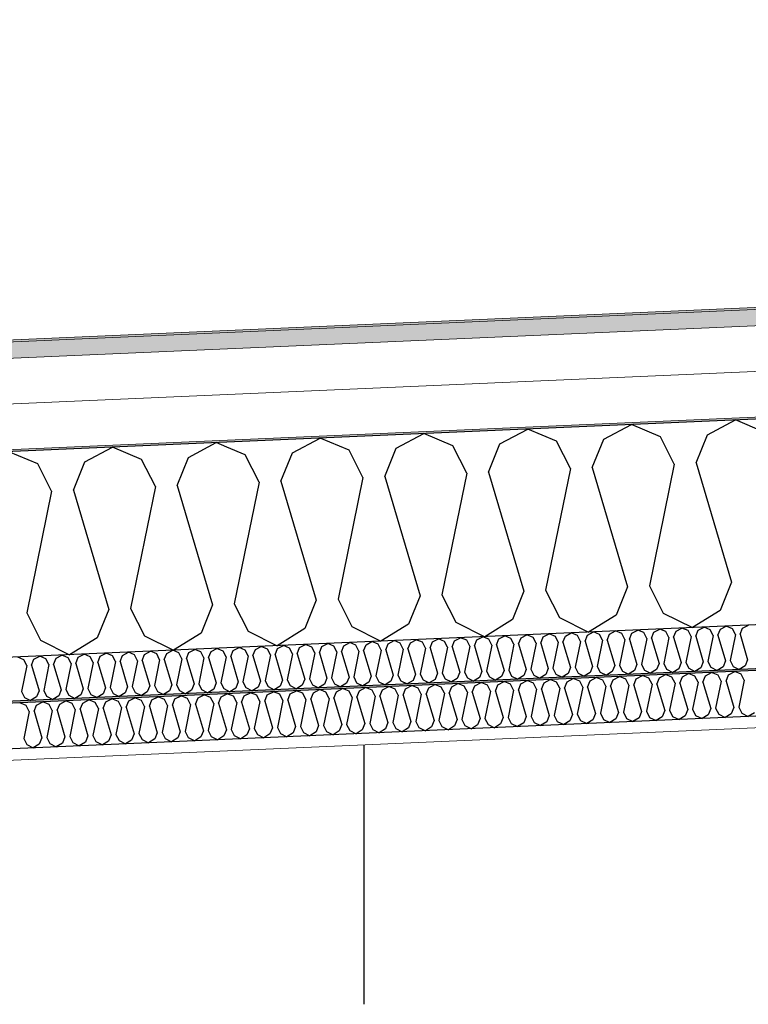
# Model space of a CAD drawing. Header units: millimetres. Extents: x -82116 to -59247, y -2070 to 13065.
# Tile 8 of 73: x -76845 to -76047, y 6226 to 7304. Entities that reach past the tile are written whole.
import ezdxf

# ---------------------------------------------------------------- set-up
doc = ezdxf.new("R2010")
doc.units = ezdxf.units.MM
doc.header["$LTSCALE"] = 0.5
doc.header["$MEASUREMENT"] = 0
doc.linetypes.add('PLINE', pattern=[0])
doc.layers.add('236- Innvendig kledning og overflate(Nye konstruksjoner)', color=7, linetype='Continuous', lineweight=0)
doc.layers.add('262- Taktekking(Nye konstruksjoner)', color=7, linetype='Continuous', lineweight=0)
for name, color, linetype in [('242- Ikke-bærende innervegger', 7, 'Continuous'), ('256- Faste himlinger og overflatebehandling (Skravur)(Nye konstruksjoner)', 7, 'Continuous'), ('256- Faste himlinger og overflatebehandling(Nye konstruksjoner)', 7, 'Continuous'), ('261- Primærkonstruksjon (tak)', 7, 'Continuous'), ('261- Primærkonstruksjon (tak) (Skravur)', 7, 'Continuous'), ('261- Primærkonstruksjon (tak) (Skravur)(Nye konstruksjoner)', 7, 'Continuous'), ('261- Primærkonstruksjon (tak)(Nye konstruksjoner)', 7, 'Continuous'), ('262- Taktekking (Skravur)(Nye konstruksjoner)', 7, 'Continuous')]:
    doc.layers.add(name, color=color, linetype=linetype)

# ---------------------------------------------------------------- blocks, each defined once
blk = doc.blocks.new('*X7')
at = {"layer": '261- Primærkonstruksjon (tak) (Skravur)', "linetype": 'PLINE'}
for p, q in [((-76091.6, 6849.5), (-76061.1, 6865.6)), ((-76029.5, 6852.3), (-76061.1, 6865.6)), ((-76319, 6839.6), (-76288.6, 6855.7)), ((-76256.9, 6842.3), (-76288.6, 6855.7)), ((-76205.3, 6844.6), (-76174.9, 6860.6)), ((-76143.2, 6847.3), (-76174.9, 6860.6)), ((-76546.4, 6829.7), (-76516, 6845.7)), ((-76484.3, 6832.4), (-76516, 6845.7)), ((-76432.7, 6834.7), (-76402.3, 6850.7)), ((-76370.6, 6837.4), (-76402.3, 6850.7)), ((-76217.8, 6813.5), (-76205.3, 6844.6)), ((-76128, 6817.4), (-76143.2, 6847.3)), ((-76104.1, 6818.5), (-76091.6, 6849.5)), ((-76598, 6827.4), (-76618.2, 6835.9)), ((-76445.2, 6803.6), (-76432.7, 6834.7)), ((-76355.4, 6807.5), (-76370.6, 6837.4)), ((-76331.5, 6808.6), (-76319, 6839.6)), ((-76241.7, 6812.5), (-76256.9, 6842.3)), ((-76582.8, 6797.6), (-76598, 6827.4)), ((-76558.9, 6798.6), (-76546.4, 6829.7)), ((-76469.1, 6802.6), (-76484.3, 6832.4)), ((-76241.7, 6812.5), (-76268.9, 6679.2)), ((-76217.8, 6813.5), (-76179.1, 6683.1)), ((-76128, 6817.4), (-76155.2, 6684.1)), ((-76104.1, 6818.5), (-76065.4, 6688.1)), ((-76469.1, 6802.6), (-76496.3, 6669.3)), ((-76445.2, 6803.6), (-76406.5, 6673.2)), ((-76355.4, 6807.5), (-76382.6, 6674.2)), ((-76331.5, 6808.6), (-76292.8, 6678.1)), ((-76582.8, 6797.6), (-76610, 6664.3)), ((-76558.9, 6798.6), (-76520.2, 6668.2)), ((-76179.1, 6683.1), (-76191.6, 6652)), ((-76155.2, 6684.1), (-76140, 6654.3)), ((-76065.4, 6688.1), (-76077.9, 6657)), ((-76406.5, 6673.2), (-76419, 6642.1)), ((-76382.6, 6674.2), (-76367.4, 6644.4)), ((-76292.8, 6678.1), (-76305.3, 6647.1)), ((-76268.9, 6679.2), (-76253.7, 6649.3)), ((-76610, 6664.3), (-76594.8, 6634.4)), ((-76520.2, 6668.2), (-76532.7, 6637.2)), ((-76496.3, 6669.3), (-76481.1, 6639.4)), ((-76191.6, 6652), (-76221.9, 6633.4)), ((-76140, 6654.3), (-76108.2, 6638.3)), ((-76077.9, 6657), (-76108.2, 6638.3)), ((-76481.1, 6639.4), (-76449.3, 6623.4)), ((-76419, 6642.1), (-76449.3, 6623.4)), ((-76367.4, 6644.4), (-76335.6, 6628.4)), ((-76305.3, 6647.1), (-76335.6, 6628.4)), ((-76253.7, 6649.3), (-76221.9, 6633.4)), ((-76594.8, 6634.4), (-76563, 6618.5)), ((-76532.7, 6637.2), (-76563, 6618.5))]:
    blk.add_line(p, q, dxfattribs=at)
blk = doc.blocks.new('*X14')
at = {"layer": '256- Faste himlinger og overflatebehandling (Skravur)(Nye konstruksjoner)', "linetype": 'PLINE'}
for p, q in [((-76169.6, 6582.3), (-76162.9, 6585.9)), ((-76155.8, 6582.9), (-76162.9, 6585.9)), ((-76144.3, 6583.4), (-76137.6, 6587)), ((-76130.5, 6584), (-76137.6, 6587)), ((-76119.1, 6584.5), (-76112.3, 6588.1)), ((-76105.3, 6585.1), (-76112.3, 6588.1)), ((-76101.9, 6578.5), (-76105.3, 6585.1)), ((-76096.6, 6578.7), (-76093.8, 6585.6)), ((-76093.8, 6585.6), (-76087.1, 6589.2)), ((-76080, 6586.2), (-76087.1, 6589.2)), ((-76076.6, 6579.6), (-76080, 6586.2)), ((-76071.3, 6579.8), (-76068.5, 6586.7)), ((-76068.5, 6586.7), (-76061.8, 6590.3)), ((-76054.7, 6587.3), (-76061.8, 6590.3)), ((-76051.4, 6580.7), (-76054.7, 6587.3)), ((-76422.3, 6571.3), (-76415.5, 6574.9)), ((-76408.5, 6571.9), (-76415.5, 6574.9)), ((-76397, 6572.4), (-76390.3, 6576)), ((-76383.2, 6573), (-76390.3, 6576)), ((-76371.8, 6573.5), (-76365, 6577.1)), ((-76358, 6574.1), (-76365, 6577.1)), ((-76349.3, 6567.7), (-76346.5, 6574.6)), ((-76346.5, 6574.6), (-76339.7, 6578.2)), ((-76332.7, 6575.2), (-76339.7, 6578.2)), ((-76329.3, 6568.6), (-76332.7, 6575.2)), ((-76324, 6568.8), (-76321.2, 6575.7)), ((-76321.2, 6575.7), (-76314.5, 6579.3)), ((-76307.4, 6576.3), (-76314.5, 6579.3)), ((-76304.1, 6569.7), (-76307.4, 6576.3)), ((-76298.7, 6569.9), (-76296, 6576.8)), ((-76296, 6576.8), (-76289.2, 6580.4)), ((-76282.2, 6577.4), (-76289.2, 6580.4)), ((-76278.8, 6570.8), (-76282.2, 6577.4)), ((-76273.5, 6571), (-76270.7, 6577.9)), ((-76270.7, 6577.9), (-76263.9, 6581.5)), ((-76256.9, 6578.5), (-76263.9, 6581.5)), ((-76253.5, 6571.9), (-76256.9, 6578.5)), ((-76248.2, 6572.1), (-76245.4, 6579)), ((-76245.4, 6579), (-76238.7, 6582.6)), ((-76231.6, 6579.6), (-76238.7, 6582.6)), ((-76228.2, 6573), (-76231.6, 6579.6)), ((-76222.9, 6573.2), (-76220.2, 6580.1)), ((-76220.2, 6580.1), (-76213.4, 6583.7)), ((-76206.4, 6580.7), (-76213.4, 6583.7)), ((-76203, 6574.1), (-76206.4, 6580.7)), ((-76197.7, 6574.3), (-76194.9, 6581.2)), ((-76197.7, 6574.3), (-76189.1, 6545.3)), ((-76194.9, 6581.2), (-76188.1, 6584.8)), ((-76181.1, 6581.8), (-76188.1, 6584.8)), ((-76177.7, 6575.2), (-76183.8, 6545.6)), ((-76177.7, 6575.2), (-76181.1, 6581.8)), ((-76172.4, 6575.4), (-76169.6, 6582.3)), ((-76172.4, 6575.4), (-76163.8, 6546.4)), ((-76152.4, 6576.3), (-76158.5, 6546.7)), ((-76152.4, 6576.3), (-76155.8, 6582.9)), ((-76147.1, 6576.5), (-76144.3, 6583.4)), ((-76147.1, 6576.5), (-76138.5, 6547.5)), ((-76127.2, 6577.4), (-76133.2, 6547.8)), ((-76127.2, 6577.4), (-76130.5, 6584)), ((-76121.9, 6577.6), (-76119.1, 6584.5)), ((-76121.9, 6577.6), (-76113.3, 6548.6)), ((-76101.9, 6578.5), (-76108, 6548.9)), ((-76096.6, 6578.7), (-76088, 6549.8)), ((-76076.6, 6579.6), (-76082.7, 6550)), ((-76071.3, 6579.8), (-76062.7, 6550.9)), ((-76051.4, 6580.7), (-76057.4, 6551.1)), ((-76675, 6560.3), (-76668.2, 6563.8)), ((-76661.2, 6560.9), (-76668.2, 6563.8)), ((-76649.7, 6561.4), (-76643, 6564.9)), ((-76635.9, 6562), (-76643, 6564.9)), ((-76624.5, 6562.5), (-76617.7, 6566)), ((-76610.7, 6563.1), (-76617.7, 6566)), ((-76602, 6556.7), (-76599.2, 6563.6)), ((-76599.2, 6563.6), (-76592.4, 6567.1)), ((-76585.4, 6564.2), (-76592.4, 6567.1)), ((-76582, 6557.5), (-76585.4, 6564.2)), ((-76576.7, 6557.8), (-76573.9, 6564.7)), ((-76573.9, 6564.7), (-76567.2, 6568.2)), ((-76560.1, 6565.3), (-76567.2, 6568.2)), ((-76556.7, 6558.6), (-76560.1, 6565.3)), ((-76551.4, 6558.9), (-76548.7, 6565.8)), ((-76548.7, 6565.8), (-76541.9, 6569.3)), ((-76534.9, 6566.4), (-76541.9, 6569.3)), ((-76531.5, 6559.7), (-76534.9, 6566.4)), ((-76526.2, 6560), (-76523.4, 6566.9)), ((-76523.4, 6566.9), (-76516.6, 6570.4)), ((-76509.6, 6567.5), (-76516.6, 6570.4)), ((-76506.2, 6560.9), (-76509.6, 6567.5)), ((-76500.9, 6561.1), (-76498.1, 6568)), ((-76498.1, 6568), (-76491.4, 6571.6)), ((-76484.3, 6568.6), (-76491.4, 6571.6)), ((-76480.9, 6562), (-76484.3, 6568.6)), ((-76475.6, 6562.2), (-76472.8, 6569.1)), ((-76472.8, 6569.1), (-76466.1, 6572.7)), ((-76459, 6569.7), (-76466.1, 6572.7)), ((-76455.7, 6563.1), (-76459, 6569.7)), ((-76450.4, 6563.3), (-76447.6, 6570.2)), ((-76447.6, 6570.2), (-76440.8, 6573.8)), ((-76433.8, 6570.8), (-76440.8, 6573.8)), ((-76430.4, 6564.2), (-76436.4, 6534.5)), ((-76430.4, 6564.2), (-76433.8, 6570.8)), ((-76425.1, 6564.4), (-76422.3, 6571.3)), ((-76425.1, 6564.4), (-76416.5, 6535.4)), ((-76405.1, 6565.3), (-76411.2, 6535.6)), ((-76405.1, 6565.3), (-76408.5, 6571.9)), ((-76399.8, 6565.5), (-76397, 6572.4)), ((-76399.8, 6565.5), (-76391.2, 6536.5)), ((-76379.9, 6566.4), (-76385.9, 6536.7)), ((-76379.9, 6566.4), (-76383.2, 6573)), ((-76374.6, 6566.6), (-76371.8, 6573.5)), ((-76374.6, 6566.6), (-76365.9, 6537.6)), ((-76354.6, 6567.5), (-76360.6, 6537.8)), ((-76354.6, 6567.5), (-76358, 6574.1)), ((-76349.3, 6567.7), (-76340.7, 6538.7)), ((-76329.3, 6568.6), (-76335.4, 6539)), ((-76324, 6568.8), (-76315.4, 6539.8)), ((-76304.1, 6569.7), (-76310.1, 6540.1)), ((-76298.7, 6569.9), (-76290.1, 6540.9)), ((-76278.8, 6570.8), (-76284.8, 6541.2)), ((-76273.5, 6571), (-76264.9, 6542)), ((-76253.5, 6571.9), (-76259.6, 6542.3)), ((-76248.2, 6572.1), (-76239.6, 6543.1)), ((-76228.2, 6573), (-76234.3, 6543.4)), ((-76222.9, 6573.2), (-76214.3, 6544.2)), ((-76203, 6574.1), (-76209, 6544.5)), ((-76838.1, 6553.1), (-76845.1, 6556.1)), ((-76834.7, 6546.5), (-76838.1, 6553.1)), ((-76829.4, 6546.7), (-76826.6, 6553.6)), ((-76826.6, 6553.6), (-76819.9, 6557.2)), ((-76812.8, 6554.2), (-76819.9, 6557.2)), ((-76809.4, 6547.6), (-76812.8, 6554.2)), ((-76804.1, 6547.8), (-76801.3, 6554.7)), ((-76801.3, 6554.7), (-76794.6, 6558.3)), ((-76787.5, 6555.3), (-76794.6, 6558.3)), ((-76784.2, 6548.7), (-76787.5, 6555.3)), ((-76778.9, 6548.9), (-76776.1, 6555.8)), ((-76776.1, 6555.8), (-76769.3, 6559.4)), ((-76762.3, 6556.5), (-76769.3, 6559.4)), ((-76758.9, 6549.8), (-76762.3, 6556.5)), ((-76753.6, 6550.1), (-76750.8, 6557)), ((-76750.8, 6557), (-76744, 6560.5)), ((-76737, 6557.6), (-76744, 6560.5)), ((-76733.6, 6550.9), (-76737, 6557.6)), ((-76728.3, 6551.2), (-76725.5, 6558.1)), ((-76725.5, 6558.1), (-76718.8, 6561.6)), ((-76711.7, 6558.7), (-76718.8, 6561.6)), ((-76708.4, 6552), (-76711.7, 6558.7)), ((-76703, 6552.3), (-76700.3, 6559.2)), ((-76700.3, 6559.2), (-76693.5, 6562.7)), ((-76686.5, 6559.8), (-76693.5, 6562.7)), ((-76683.1, 6553.1), (-76689.1, 6523.5)), ((-76683.1, 6553.1), (-76686.5, 6559.8)), ((-76677.8, 6553.4), (-76675, 6560.3)), ((-76677.8, 6553.4), (-76669.2, 6524.4)), ((-76657.8, 6554.2), (-76663.9, 6524.6)), ((-76657.8, 6554.2), (-76661.2, 6560.9)), ((-76652.5, 6554.5), (-76649.7, 6561.4)), ((-76652.5, 6554.5), (-76643.9, 6525.5)), ((-76632.6, 6555.3), (-76638.6, 6525.7)), ((-76632.6, 6555.3), (-76635.9, 6562)), ((-76627.2, 6555.6), (-76624.5, 6562.5)), ((-76627.2, 6555.6), (-76618.6, 6526.6)), ((-76607.3, 6556.4), (-76613.3, 6526.8)), ((-76607.3, 6556.4), (-76610.7, 6563.1)), ((-76602, 6556.7), (-76593.4, 6527.7)), ((-76582, 6557.5), (-76588.1, 6527.9)), ((-76576.7, 6557.8), (-76568.1, 6528.8)), ((-76556.7, 6558.6), (-76562.8, 6529)), ((-76551.4, 6558.9), (-76542.8, 6529.9)), ((-76531.5, 6559.7), (-76537.5, 6530.1)), ((-76526.2, 6560), (-76517.6, 6531)), ((-76506.2, 6560.9), (-76512.3, 6531.2)), ((-76500.9, 6561.1), (-76492.3, 6532.1)), ((-76480.9, 6562), (-76487, 6532.3)), ((-76475.6, 6562.2), (-76467, 6533.2)), ((-76455.7, 6563.1), (-76461.7, 6533.4)), ((-76450.4, 6563.3), (-76441.8, 6534.3)), ((-76834.7, 6546.5), (-76840.7, 6516.9)), ((-76829.4, 6546.7), (-76820.8, 6517.8)), ((-76809.4, 6547.6), (-76815.5, 6518)), ((-76804.1, 6547.8), (-76795.5, 6518.9)), ((-76784.2, 6548.7), (-76790.2, 6519.1)), ((-76778.9, 6548.9), (-76770.3, 6520)), ((-76758.9, 6549.8), (-76764.9, 6520.2)), ((-76753.6, 6550.1), (-76745, 6521.1)), ((-76733.6, 6550.9), (-76739.7, 6521.3)), ((-76728.3, 6551.2), (-76719.7, 6522.2)), ((-76708.4, 6552), (-76714.4, 6522.4)), ((-76703, 6552.3), (-76694.4, 6523.3)), ((-76264.9, 6542), (-76267.7, 6535.1)), ((-76259.6, 6542.3), (-76256.2, 6535.6)), ((-76239.6, 6543.1), (-76242.4, 6536.2)), ((-76234.3, 6543.4), (-76230.9, 6536.7)), ((-76214.3, 6544.2), (-76217.1, 6537.3)), ((-76209, 6544.5), (-76205.7, 6537.8)), ((-76189.1, 6545.3), (-76191.9, 6538.4)), ((-76183.8, 6545.6), (-76180.4, 6538.9)), ((-76163.8, 6546.4), (-76166.6, 6539.5)), ((-76158.5, 6546.7), (-76155.1, 6540)), ((-76138.5, 6547.5), (-76141.3, 6540.6)), ((-76133.2, 6547.8), (-76129.8, 6541.1)), ((-76113.3, 6548.6), (-76116, 6541.7)), ((-76108, 6548.9), (-76104.6, 6542.2)), ((-76104.6, 6542.2), (-76097.5, 6538.7)), ((-76090.8, 6542.9), (-76097.5, 6538.7)), ((-76088, 6549.8), (-76090.8, 6542.9)), ((-76082.7, 6550), (-76079.3, 6543.4)), ((-76079.3, 6543.4), (-76072.2, 6539.8)), ((-76065.5, 6544), (-76072.2, 6539.8)), ((-76062.7, 6550.9), (-76065.5, 6544)), ((-76057.4, 6551.1), (-76054, 6544.5)), ((-76054, 6544.5), (-76047, 6540.9)), ((-76040.2, 6545.1), (-76047, 6540.9)), ((-76512.3, 6531.2), (-76508.9, 6524.6)), ((-76492.3, 6532.1), (-76495.1, 6525.2)), ((-76487, 6532.3), (-76483.6, 6525.7)), ((-76467, 6533.2), (-76469.8, 6526.3)), ((-76461.7, 6533.4), (-76458.3, 6526.8)), ((-76441.8, 6534.3), (-76444.5, 6527.4)), ((-76436.4, 6534.5), (-76433.1, 6527.9)), ((-76416.5, 6535.4), (-76419.3, 6528.5)), ((-76411.2, 6535.6), (-76407.8, 6529)), ((-76391.2, 6536.5), (-76394, 6529.6)), ((-76385.9, 6536.7), (-76382.5, 6530.1)), ((-76365.9, 6537.6), (-76368.7, 6530.7)), ((-76360.6, 6537.8), (-76357.3, 6531.2)), ((-76357.3, 6531.2), (-76350.2, 6527.7)), ((-76343.5, 6531.8), (-76350.2, 6527.7)), ((-76340.7, 6538.7), (-76343.5, 6531.8)), ((-76335.4, 6539), (-76332, 6532.3)), ((-76332, 6532.3), (-76324.9, 6528.8)), ((-76318.2, 6532.9), (-76324.9, 6528.8)), ((-76315.4, 6539.8), (-76318.2, 6532.9)), ((-76310.1, 6540.1), (-76306.7, 6533.4)), ((-76306.7, 6533.4), (-76299.7, 6529.9)), ((-76292.9, 6534), (-76299.7, 6529.9)), ((-76290.1, 6540.9), (-76292.9, 6534)), ((-76284.8, 6541.2), (-76281.5, 6534.5)), ((-76281.5, 6534.5), (-76274.4, 6531)), ((-76267.7, 6535.1), (-76274.4, 6531)), ((-76256.2, 6535.6), (-76249.1, 6532.1)), ((-76242.4, 6536.2), (-76249.1, 6532.1)), ((-76230.9, 6536.7), (-76223.9, 6533.2)), ((-76217.1, 6537.3), (-76223.9, 6533.2)), ((-76205.7, 6537.8), (-76198.6, 6534.3)), ((-76191.9, 6538.4), (-76198.6, 6534.3)), ((-76180.4, 6538.9), (-76173.3, 6535.4)), ((-76166.6, 6539.5), (-76173.3, 6535.4)), ((-76155.1, 6540), (-76148, 6536.5)), ((-76141.3, 6540.6), (-76148, 6536.5)), ((-76129.8, 6541.1), (-76122.8, 6537.6)), ((-76116, 6541.7), (-76122.8, 6537.6)), ((-76745, 6521.1), (-76747.8, 6514.2)), ((-76739.7, 6521.3), (-76736.3, 6514.7)), ((-76719.7, 6522.2), (-76722.5, 6515.3)), ((-76714.4, 6522.4), (-76711, 6515.8)), ((-76694.4, 6523.3), (-76697.2, 6516.4)), ((-76689.1, 6523.5), (-76685.8, 6516.9)), ((-76669.2, 6524.4), (-76672, 6517.5)), ((-76663.9, 6524.6), (-76660.5, 6518)), ((-76643.9, 6525.5), (-76646.7, 6518.6)), ((-76638.6, 6525.7), (-76635.2, 6519.1)), ((-76618.6, 6526.6), (-76621.4, 6519.7)), ((-76613.3, 6526.8), (-76610, 6520.2)), ((-76596.2, 6520.8), (-76602.9, 6516.6)), ((-76593.4, 6527.7), (-76596.2, 6520.8)), ((-76588.1, 6527.9), (-76584.7, 6521.3)), ((-76584.7, 6521.3), (-76577.6, 6517.7)), ((-76570.9, 6521.9), (-76577.6, 6517.7)), ((-76568.1, 6528.8), (-76570.9, 6521.9)), ((-76562.8, 6529), (-76559.4, 6522.4)), ((-76559.4, 6522.4), (-76552.3, 6518.8)), ((-76545.6, 6523), (-76552.3, 6518.8)), ((-76542.8, 6529.9), (-76545.6, 6523)), ((-76537.5, 6530.1), (-76534.1, 6523.5)), ((-76534.1, 6523.5), (-76527.1, 6519.9)), ((-76520.3, 6524.1), (-76527.1, 6519.9)), ((-76517.6, 6531), (-76520.3, 6524.1)), ((-76508.9, 6524.6), (-76501.8, 6521)), ((-76495.1, 6525.2), (-76501.8, 6521)), ((-76483.6, 6525.7), (-76476.5, 6522.2)), ((-76469.8, 6526.3), (-76476.5, 6522.2)), ((-76458.3, 6526.8), (-76451.3, 6523.3)), ((-76444.5, 6527.4), (-76451.3, 6523.3)), ((-76433.1, 6527.9), (-76426, 6524.4)), ((-76419.3, 6528.5), (-76426, 6524.4)), ((-76407.8, 6529), (-76400.7, 6525.5)), ((-76394, 6529.6), (-76400.7, 6525.5)), ((-76382.5, 6530.1), (-76375.5, 6526.6)), ((-76368.7, 6530.7), (-76375.5, 6526.6)), ((-76840.7, 6516.9), (-76837.4, 6510.3)), ((-76837.4, 6510.3), (-76830.3, 6506.7)), ((-76823.6, 6510.9), (-76830.3, 6506.7)), ((-76820.8, 6517.8), (-76823.6, 6510.9)), ((-76815.5, 6518), (-76812.1, 6511.4)), ((-76812.1, 6511.4), (-76805, 6507.8)), ((-76798.3, 6512), (-76805, 6507.8)), ((-76795.5, 6518.9), (-76798.3, 6512)), ((-76790.2, 6519.1), (-76786.8, 6512.5)), ((-76786.8, 6512.5), (-76779.8, 6508.9)), ((-76773, 6513.1), (-76779.8, 6508.9)), ((-76770.3, 6520), (-76773, 6513.1)), ((-76764.9, 6520.2), (-76761.6, 6513.6)), ((-76761.6, 6513.6), (-76754.5, 6510)), ((-76747.8, 6514.2), (-76754.5, 6510)), ((-76736.3, 6514.7), (-76729.2, 6511.1)), ((-76722.5, 6515.3), (-76729.2, 6511.1)), ((-76711, 6515.8), (-76704, 6512.2)), ((-76697.2, 6516.4), (-76704, 6512.2)), ((-76685.8, 6516.9), (-76678.7, 6513.3)), ((-76672, 6517.5), (-76678.7, 6513.3)), ((-76660.5, 6518), (-76653.4, 6514.4)), ((-76646.7, 6518.6), (-76653.4, 6514.4)), ((-76635.2, 6519.1), (-76628.2, 6515.5)), ((-76621.4, 6519.7), (-76628.2, 6515.5)), ((-76610, 6520.2), (-76602.9, 6516.6))]:
    blk.add_line(p, q, dxfattribs=at)
blk = doc.blocks.new('*X16')
at = {"layer": '256- Faste himlinger og overflatebehandling (Skravur)(Nye konstruksjoner)', "linetype": 'PLINE'}
for p, q in [((-76101.8, 6635.5), (-76095.3, 6638.9)), ((-76088.5, 6636), (-76095.3, 6638.9)), ((-76077.5, 6636.5), (-76071, 6640)), ((-76064.3, 6637.1), (-76071, 6640)), ((-76053.3, 6637.6), (-76046.8, 6641)), ((-76344.4, 6624.9), (-76337.9, 6628.3)), ((-76331.1, 6625.5), (-76337.9, 6628.3)), ((-76320.1, 6625.9), (-76313.6, 6629.4)), ((-76306.9, 6626.5), (-76313.6, 6629.4)), ((-76295.9, 6627), (-76289.4, 6630.4)), ((-76282.6, 6627.6), (-76289.4, 6630.4)), ((-76274.3, 6621.4), (-76271.6, 6628.1)), ((-76271.6, 6628.1), (-76265.1, 6631.5)), ((-76258.3, 6628.6), (-76265.1, 6631.5)), ((-76255.1, 6622.3), (-76258.3, 6628.6)), ((-76250, 6622.5), (-76247.3, 6629.1)), ((-76247.3, 6629.1), (-76240.8, 6632.5)), ((-76234.1, 6629.7), (-76240.8, 6632.5)), ((-76230.8, 6623.3), (-76234.1, 6629.7)), ((-76225.8, 6623.5), (-76223.1, 6630.2)), ((-76223.1, 6630.2), (-76216.6, 6633.6)), ((-76209.8, 6630.7), (-76216.6, 6633.6)), ((-76206.6, 6624.4), (-76209.8, 6630.7)), ((-76201.5, 6624.6), (-76198.8, 6631.2)), ((-76198.8, 6631.2), (-76192.3, 6634.7)), ((-76185.6, 6631.8), (-76192.3, 6634.7)), ((-76182.3, 6625.4), (-76185.6, 6631.8)), ((-76177.2, 6625.7), (-76174.6, 6632.3)), ((-76174.6, 6632.3), (-76168.1, 6635.7)), ((-76161.3, 6632.9), (-76168.1, 6635.7)), ((-76158.1, 6626.5), (-76161.3, 6632.9)), ((-76153, 6626.7), (-76150.3, 6633.3)), ((-76150.3, 6633.3), (-76143.8, 6636.8)), ((-76137.1, 6633.9), (-76143.8, 6636.8)), ((-76133.8, 6627.6), (-76137.1, 6633.9)), ((-76128.7, 6627.8), (-76126, 6634.4)), ((-76126, 6634.4), (-76119.6, 6637.8)), ((-76112.8, 6635), (-76119.6, 6637.8)), ((-76109.6, 6628.6), (-76115.4, 6600.2)), ((-76109.6, 6628.6), (-76112.8, 6635)), ((-76104.5, 6628.8), (-76101.8, 6635.5)), ((-76104.5, 6628.8), (-76096.2, 6601)), ((-76085.3, 6629.7), (-76091.1, 6601.2)), ((-76085.3, 6629.7), (-76088.5, 6636)), ((-76080.2, 6629.9), (-76077.5, 6636.5)), ((-76080.2, 6629.9), (-76071.9, 6602.1)), ((-76061, 6630.7), (-76066.8, 6602.3)), ((-76061, 6630.7), (-76064.3, 6637.1)), ((-76055.9, 6631), (-76053.3, 6637.6)), ((-76055.9, 6631), (-76047.7, 6603.1)), ((-76586.9, 6614.3), (-76580.5, 6617.7)), ((-76573.7, 6614.9), (-76580.5, 6617.7)), ((-76562.7, 6615.3), (-76556.2, 6618.8)), ((-76549.4, 6615.9), (-76556.2, 6618.8)), ((-76538.4, 6616.4), (-76531.9, 6619.8)), ((-76525.2, 6617), (-76531.9, 6619.8)), ((-76516.8, 6610.8), (-76514.2, 6617.5)), ((-76514.2, 6617.5), (-76507.7, 6620.9)), ((-76500.9, 6618), (-76507.7, 6620.9)), ((-76497.7, 6611.7), (-76500.9, 6618)), ((-76492.6, 6611.9), (-76489.9, 6618.5)), ((-76489.9, 6618.5), (-76483.4, 6621.9)), ((-76476.7, 6619.1), (-76483.4, 6621.9)), ((-76473.4, 6612.7), (-76476.7, 6619.1)), ((-76468.3, 6613), (-76465.7, 6619.6)), ((-76465.7, 6619.6), (-76459.2, 6623)), ((-76452.4, 6620.2), (-76459.2, 6623)), ((-76449.2, 6613.8), (-76452.4, 6620.2)), ((-76444.1, 6614), (-76441.4, 6620.6)), ((-76441.4, 6620.6), (-76434.9, 6624.1)), ((-76428.2, 6621.2), (-76434.9, 6624.1)), ((-76424.9, 6614.9), (-76428.2, 6621.2)), ((-76419.8, 6615.1), (-76417.1, 6621.7)), ((-76417.1, 6621.7), (-76410.7, 6625.1)), ((-76403.9, 6622.3), (-76410.7, 6625.1)), ((-76400.7, 6615.9), (-76403.9, 6622.3)), ((-76395.6, 6616.1), (-76392.9, 6622.8)), ((-76392.9, 6622.8), (-76386.4, 6626.2)), ((-76379.6, 6623.3), (-76386.4, 6626.2)), ((-76376.4, 6617), (-76379.6, 6623.3)), ((-76371.3, 6617.2), (-76368.6, 6623.8)), ((-76368.6, 6623.8), (-76362.1, 6627.2)), ((-76355.4, 6624.4), (-76362.1, 6627.2)), ((-76352.1, 6618), (-76357.9, 6589.6)), ((-76352.1, 6618), (-76355.4, 6624.4)), ((-76347, 6618.3), (-76344.4, 6624.9)), ((-76347, 6618.3), (-76338.8, 6590.4)), ((-76327.9, 6619.1), (-76333.7, 6590.6)), ((-76327.9, 6619.1), (-76331.1, 6625.5)), ((-76322.8, 6619.3), (-76320.1, 6625.9)), ((-76322.8, 6619.3), (-76314.5, 6591.5)), ((-76303.6, 6620.1), (-76309.4, 6591.7)), ((-76303.6, 6620.1), (-76306.9, 6626.5)), ((-76298.5, 6620.4), (-76295.9, 6627)), ((-76298.5, 6620.4), (-76290.3, 6592.5)), ((-76279.4, 6621.2), (-76285.2, 6592.8)), ((-76279.4, 6621.2), (-76282.6, 6627.6)), ((-76274.3, 6621.4), (-76266, 6593.6)), ((-76255.1, 6622.3), (-76260.9, 6593.8)), ((-76250, 6622.5), (-76241.7, 6594.7)), ((-76230.8, 6623.3), (-76236.7, 6594.9)), ((-76225.8, 6623.5), (-76217.5, 6595.7)), ((-76206.6, 6624.4), (-76212.4, 6595.9)), ((-76201.5, 6624.6), (-76193.2, 6596.8)), ((-76182.3, 6625.4), (-76188.1, 6597)), ((-76177.2, 6625.7), (-76169, 6597.8)), ((-76158.1, 6626.5), (-76163.9, 6598.1)), ((-76153, 6626.7), (-76144.7, 6598.9)), ((-76133.8, 6627.6), (-76139.6, 6599.1)), ((-76128.7, 6627.8), (-76120.5, 6600)), ((-76829.5, 6603.7), (-76823, 6607.1)), ((-76816.3, 6604.3), (-76823, 6607.1)), ((-76805.3, 6604.8), (-76798.8, 6608.2)), ((-76792, 6605.3), (-76798.8, 6608.2)), ((-76781, 6605.8), (-76774.5, 6609.2)), ((-76767.8, 6606.4), (-76774.5, 6609.2)), ((-76759.4, 6600.2), (-76756.8, 6606.9)), ((-76756.8, 6606.9), (-76750.3, 6610.3)), ((-76743.5, 6607.4), (-76750.3, 6610.3)), ((-76740.3, 6601.1), (-76743.5, 6607.4)), ((-76735.2, 6601.3), (-76732.5, 6607.9)), ((-76732.5, 6607.9), (-76726, 6611.4)), ((-76719.2, 6608.5), (-76726, 6611.4)), ((-76716, 6602.1), (-76719.2, 6608.5)), ((-76710.9, 6602.4), (-76708.2, 6609)), ((-76708.2, 6609), (-76701.8, 6612.4)), ((-76695, 6609.6), (-76701.8, 6612.4)), ((-76691.8, 6603.2), (-76695, 6609.6)), ((-76686.7, 6603.4), (-76684, 6610)), ((-76684, 6610), (-76677.5, 6613.5)), ((-76670.7, 6610.6), (-76677.5, 6613.5)), ((-76667.5, 6604.3), (-76670.7, 6610.6)), ((-76662.4, 6604.5), (-76659.7, 6611.1)), ((-76659.7, 6611.1), (-76653.2, 6614.5)), ((-76646.5, 6611.7), (-76653.2, 6614.5)), ((-76643.2, 6605.3), (-76646.5, 6611.7)), ((-76638.1, 6605.5), (-76635.5, 6612.2)), ((-76635.5, 6612.2), (-76629, 6615.6)), ((-76622.2, 6612.7), (-76629, 6615.6)), ((-76619, 6606.4), (-76622.2, 6612.7)), ((-76613.9, 6606.6), (-76611.2, 6613.2)), ((-76613.9, 6606.6), (-76605.6, 6578.8)), ((-76611.2, 6613.2), (-76604.7, 6616.6)), ((-76598, 6613.8), (-76604.7, 6616.6)), ((-76594.7, 6607.4), (-76600.5, 6579)), ((-76594.7, 6607.4), (-76598, 6613.8)), ((-76589.6, 6607.7), (-76586.9, 6614.3)), ((-76589.6, 6607.7), (-76581.4, 6579.8)), ((-76570.5, 6608.5), (-76576.3, 6580.1)), ((-76570.5, 6608.5), (-76573.7, 6614.9)), ((-76565.4, 6608.7), (-76562.7, 6615.3)), ((-76565.4, 6608.7), (-76557.1, 6580.9)), ((-76546.2, 6609.6), (-76552, 6581.1)), ((-76546.2, 6609.6), (-76549.4, 6615.9)), ((-76541.1, 6609.8), (-76538.4, 6616.4)), ((-76541.1, 6609.8), (-76532.8, 6582)), ((-76521.9, 6610.6), (-76527.7, 6582.2)), ((-76521.9, 6610.6), (-76525.2, 6617)), ((-76516.8, 6610.8), (-76508.6, 6583)), ((-76497.7, 6611.7), (-76503.5, 6583.2)), ((-76492.6, 6611.9), (-76484.3, 6584.1)), ((-76473.4, 6612.7), (-76479.2, 6584.3)), ((-76468.3, 6613), (-76460.1, 6585.1)), ((-76449.2, 6613.8), (-76455, 6585.4)), ((-76444.1, 6614), (-76435.8, 6586.2)), ((-76424.9, 6614.9), (-76430.7, 6586.4)), ((-76419.8, 6615.1), (-76411.6, 6587.2)), ((-76400.7, 6615.9), (-76406.5, 6587.5)), ((-76395.6, 6616.1), (-76387.3, 6588.3)), ((-76376.4, 6617), (-76382.2, 6588.5)), ((-76371.3, 6617.2), (-76363, 6589.4)), ((-76840.5, 6603.2), (-76847.3, 6606.1)), ((-76837.3, 6596.8), (-76843.1, 6568.4)), ((-76837.3, 6596.8), (-76840.5, 6603.2)), ((-76832.2, 6597.1), (-76829.5, 6603.7)), ((-76832.2, 6597.1), (-76823.9, 6569.2)), ((-76813, 6597.9), (-76818.8, 6569.5)), ((-76813, 6597.9), (-76816.3, 6604.3)), ((-76807.9, 6598.1), (-76805.3, 6604.8)), ((-76807.9, 6598.1), (-76799.7, 6570.3)), ((-76788.8, 6599), (-76794.6, 6570.5)), ((-76788.8, 6599), (-76792, 6605.3)), ((-76783.7, 6599.2), (-76781, 6605.8)), ((-76783.7, 6599.2), (-76775.4, 6571.4)), ((-76764.5, 6600), (-76770.3, 6571.6)), ((-76764.5, 6600), (-76767.8, 6606.4)), ((-76759.4, 6600.2), (-76751.2, 6572.4)), ((-76740.3, 6601.1), (-76746.1, 6572.6)), ((-76735.2, 6601.3), (-76726.9, 6573.5)), ((-76716, 6602.1), (-76721.8, 6573.7)), ((-76710.9, 6602.4), (-76702.7, 6574.5)), ((-76691.8, 6603.2), (-76697.6, 6574.8)), ((-76686.7, 6603.4), (-76678.4, 6575.6)), ((-76667.5, 6604.3), (-76673.3, 6575.8)), ((-76662.4, 6604.5), (-76654.1, 6576.7)), ((-76643.2, 6605.3), (-76649, 6576.9)), ((-76638.1, 6605.5), (-76629.9, 6577.7)), ((-76619, 6606.4), (-76624.8, 6577.9)), ((-76217.5, 6595.7), (-76220.2, 6589.1)), ((-76212.4, 6595.9), (-76209.2, 6589.6)), ((-76193.2, 6596.8), (-76195.9, 6590.2)), ((-76188.1, 6597), (-76184.9, 6590.6)), ((-76169, 6597.8), (-76171.6, 6591.2)), ((-76163.9, 6598.1), (-76160.6, 6591.7)), ((-76144.7, 6598.9), (-76147.4, 6592.3)), ((-76139.6, 6599.1), (-76136.4, 6592.8)), ((-76120.5, 6600), (-76123.1, 6593.3)), ((-76115.4, 6600.2), (-76112.1, 6593.8)), ((-76096.2, 6601), (-76098.9, 6594.4)), ((-76091.1, 6601.2), (-76087.9, 6594.9)), ((-76071.9, 6602.1), (-76074.6, 6595.5)), ((-76066.8, 6602.3), (-76063.6, 6595.9)), ((-76063.6, 6595.9), (-76056.8, 6592.5)), ((-76050.4, 6596.5), (-76056.8, 6592.5)), ((-76047.7, 6603.1), (-76050.4, 6596.5)), ((-76460.1, 6585.1), (-76462.7, 6578.5)), ((-76455, 6585.4), (-76451.7, 6579)), ((-76435.8, 6586.2), (-76438.5, 6579.6)), ((-76430.7, 6586.4), (-76427.5, 6580)), ((-76411.6, 6587.2), (-76414.2, 6580.6)), ((-76406.5, 6587.5), (-76403.2, 6581.1)), ((-76387.3, 6588.3), (-76390, 6581.7)), ((-76382.2, 6588.5), (-76379, 6582.2)), ((-76363, 6589.4), (-76365.7, 6582.7)), ((-76357.9, 6589.6), (-76354.7, 6583.2)), ((-76338.8, 6590.4), (-76341.5, 6583.8)), ((-76333.7, 6590.6), (-76330.4, 6584.3)), ((-76314.5, 6591.5), (-76317.2, 6584.9)), ((-76309.4, 6591.7), (-76306.2, 6585.3)), ((-76306.2, 6585.3), (-76299.4, 6581.9)), ((-76292.9, 6585.9), (-76299.4, 6581.9)), ((-76290.3, 6592.5), (-76292.9, 6585.9)), ((-76285.2, 6592.8), (-76281.9, 6586.4)), ((-76281.9, 6586.4), (-76275.1, 6583)), ((-76268.7, 6587), (-76275.1, 6583)), ((-76266, 6593.6), (-76268.7, 6587)), ((-76260.9, 6593.8), (-76257.7, 6587.5)), ((-76257.7, 6587.5), (-76250.9, 6584.1)), ((-76244.4, 6588), (-76250.9, 6584.1)), ((-76241.7, 6594.7), (-76244.4, 6588)), ((-76236.7, 6594.9), (-76233.4, 6588.5)), ((-76233.4, 6588.5), (-76226.6, 6585.1)), ((-76220.2, 6589.1), (-76226.6, 6585.1)), ((-76209.2, 6589.6), (-76202.4, 6586.2)), ((-76195.9, 6590.2), (-76202.4, 6586.2)), ((-76184.9, 6590.6), (-76178.1, 6587.2)), ((-76171.6, 6591.2), (-76178.1, 6587.2)), ((-76160.6, 6591.7), (-76153.9, 6588.3)), ((-76147.4, 6592.3), (-76153.9, 6588.3)), ((-76136.4, 6592.8), (-76129.6, 6589.3)), ((-76123.1, 6593.3), (-76129.6, 6589.3)), ((-76112.1, 6593.8), (-76105.3, 6590.4)), ((-76098.9, 6594.4), (-76105.3, 6590.4)), ((-76087.9, 6594.9), (-76081.1, 6591.5)), ((-76074.6, 6595.5), (-76081.1, 6591.5)), ((-76702.7, 6574.5), (-76705.3, 6567.9)), ((-76697.6, 6574.8), (-76694.3, 6568.4)), ((-76678.4, 6575.6), (-76681.1, 6569)), ((-76673.3, 6575.8), (-76670.1, 6569.5)), ((-76654.1, 6576.7), (-76656.8, 6570)), ((-76649, 6576.9), (-76645.8, 6570.5)), ((-76629.9, 6577.7), (-76632.6, 6571.1)), ((-76624.8, 6577.9), (-76621.5, 6571.6)), ((-76605.6, 6578.8), (-76608.3, 6572.2)), ((-76600.5, 6579), (-76597.3, 6572.6)), ((-76581.4, 6579.8), (-76584, 6573.2)), ((-76576.3, 6580.1), (-76573, 6573.7)), ((-76559.8, 6574.3), (-76566.2, 6570.3)), ((-76557.1, 6580.9), (-76559.8, 6574.3)), ((-76552, 6581.1), (-76548.8, 6574.8)), ((-76548.8, 6574.8), (-76542, 6571.3)), ((-76535.5, 6575.3), (-76542, 6571.3)), ((-76532.8, 6582), (-76535.5, 6575.3)), ((-76527.7, 6582.2), (-76524.5, 6575.8)), ((-76524.5, 6575.8), (-76517.7, 6572.4)), ((-76511.3, 6576.4), (-76517.7, 6572.4)), ((-76508.6, 6583), (-76511.3, 6576.4)), ((-76503.5, 6583.2), (-76500.3, 6576.9)), ((-76500.3, 6576.9), (-76493.5, 6573.5)), ((-76487, 6577.4), (-76493.5, 6573.5)), ((-76484.3, 6584.1), (-76487, 6577.4)), ((-76479.2, 6584.3), (-76476, 6577.9)), ((-76476, 6577.9), (-76469.2, 6574.5)), ((-76462.7, 6578.5), (-76469.2, 6574.5)), ((-76451.7, 6579), (-76444.9, 6575.6)), ((-76438.5, 6579.6), (-76444.9, 6575.6)), ((-76427.5, 6580), (-76420.7, 6576.6)), ((-76414.2, 6580.6), (-76420.7, 6576.6)), ((-76403.2, 6581.1), (-76396.4, 6577.7)), ((-76390, 6581.7), (-76396.4, 6577.7)), ((-76379, 6582.2), (-76372.2, 6578.8)), ((-76365.7, 6582.7), (-76372.2, 6578.8)), ((-76354.7, 6583.2), (-76347.9, 6579.8)), ((-76341.5, 6583.8), (-76347.9, 6579.8)), ((-76330.4, 6584.3), (-76323.7, 6580.9)), ((-76317.2, 6584.9), (-76323.7, 6580.9)), ((-76843.1, 6568.4), (-76839.9, 6562)), ((-76823.9, 6569.2), (-76826.6, 6562.6)), ((-76818.8, 6569.5), (-76815.6, 6563.1)), ((-76802.4, 6563.7), (-76808.8, 6559.7)), ((-76799.7, 6570.3), (-76802.4, 6563.7)), ((-76794.6, 6570.5), (-76791.3, 6564.2)), ((-76791.3, 6564.2), (-76784.6, 6560.8)), ((-76778.1, 6564.7), (-76784.6, 6560.8)), ((-76775.4, 6571.4), (-76778.1, 6564.7)), ((-76770.3, 6571.6), (-76767.1, 6565.2)), ((-76767.1, 6565.2), (-76760.3, 6561.8)), ((-76753.8, 6565.8), (-76760.3, 6561.8)), ((-76751.2, 6572.4), (-76753.8, 6565.8)), ((-76746.1, 6572.6), (-76742.8, 6566.3)), ((-76742.8, 6566.3), (-76736, 6562.9)), ((-76729.6, 6566.9), (-76736, 6562.9)), ((-76726.9, 6573.5), (-76729.6, 6566.9)), ((-76721.8, 6573.7), (-76718.6, 6567.3)), ((-76718.6, 6567.3), (-76711.8, 6563.9)), ((-76705.3, 6567.9), (-76711.8, 6563.9)), ((-76694.3, 6568.4), (-76687.5, 6565)), ((-76681.1, 6569), (-76687.5, 6565)), ((-76670.1, 6569.5), (-76663.3, 6566)), ((-76656.8, 6570), (-76663.3, 6566)), ((-76645.8, 6570.5), (-76639, 6567.1)), ((-76632.6, 6571.1), (-76639, 6567.1)), ((-76621.5, 6571.6), (-76614.8, 6568.2)), ((-76608.3, 6572.2), (-76614.8, 6568.2)), ((-76597.3, 6572.6), (-76590.5, 6569.2)), ((-76584, 6573.2), (-76590.5, 6569.2)), ((-76573, 6573.7), (-76566.2, 6570.3)), ((-76839.9, 6562), (-76833.1, 6558.6)), ((-76826.6, 6562.6), (-76833.1, 6558.6)), ((-76815.6, 6563.1), (-76808.8, 6559.7))]:
    blk.add_line(p, q, dxfattribs=at)
blk = doc.blocks.new('*X52')
at = {"layer": '261- Primærkonstruksjon (tak) (Skravur)(Nye konstruksjoner)', "linetype": 'PLINE'}
for p, q in [((-76773.8, 6819.8), (-76743.4, 6835.8)), ((-76711.7, 6822.5), (-76743.4, 6835.8)), ((-76660.1, 6824.7), (-76629.7, 6840.8)), ((-76618.2, 6835.9), (-76629.7, 6840.8)), ((-77001.2, 6809.8), (-76970.8, 6825.9)), ((-76939.1, 6812.5), (-76970.8, 6825.9)), ((-76887.5, 6814.8), (-76857.1, 6830.8)), ((-76825.4, 6817.5), (-76857.1, 6830.8)), ((-76696.5, 6792.6), (-76711.7, 6822.5)), ((-76672.6, 6793.7), (-76660.1, 6824.7)), ((-77228.7, 6799.9), (-77198.2, 6815.9)), ((-77166.6, 6802.6), (-77198.2, 6815.9)), ((-77114.9, 6804.9), (-77084.5, 6820.9)), ((-77052.8, 6807.6), (-77084.5, 6820.9)), ((-76923.9, 6782.7), (-76939.1, 6812.5)), ((-76900.1, 6783.7), (-76887.5, 6814.8)), ((-76810.2, 6787.7), (-76825.4, 6817.5)), ((-76786.3, 6788.7), (-76773.8, 6819.8)), ((-77394, 6792.7), (-77418.2, 6802.9)), ((-77342.4, 6794.9), (-77312, 6811)), ((-77280.3, 6797.6), (-77312, 6811)), ((-77151.4, 6772.8), (-77166.6, 6802.6)), ((-77127.5, 6773.8), (-77114.9, 6804.9)), ((-77037.7, 6777.7), (-77052.8, 6807.6)), ((-77013.8, 6778.8), (-77001.2, 6809.8)), ((-77378.8, 6762.8), (-77394, 6792.7)), ((-77354.9, 6763.9), (-77342.4, 6794.9)), ((-77265.1, 6767.8), (-77280.3, 6797.6)), ((-77241.2, 6768.8), (-77228.7, 6799.9)), ((-76696.5, 6792.6), (-76723.7, 6659.3)), ((-76672.6, 6793.7), (-76633.9, 6663.2)), ((-76923.9, 6782.7), (-76951.2, 6649.4)), ((-76900.1, 6783.7), (-76861.3, 6653.3)), ((-76810.2, 6787.7), (-76837.4, 6654.4)), ((-76786.3, 6788.7), (-76747.6, 6658.3)), ((-77241.2, 6768.8), (-77202.5, 6638.4)), ((-77151.4, 6772.8), (-77178.6, 6639.5)), ((-77127.5, 6773.8), (-77088.8, 6643.4)), ((-77037.7, 6777.7), (-77064.9, 6644.4)), ((-77013.8, 6778.8), (-76975, 6648.4)), ((-77378.8, 6762.8), (-77406, 6629.5)), ((-77354.9, 6763.9), (-77316.2, 6633.5)), ((-77265.1, 6767.8), (-77292.3, 6634.5)), ((-76633.9, 6663.2), (-76646.4, 6632.2)), ((-76861.3, 6653.3), (-76873.9, 6622.3)), ((-76837.4, 6654.4), (-76822.3, 6624.5)), ((-76747.6, 6658.3), (-76760.2, 6627.2)), ((-76723.7, 6659.3), (-76708.5, 6629.5)), ((-77178.6, 6639.5), (-77163.4, 6609.6)), ((-77088.8, 6643.4), (-77101.3, 6612.3)), ((-77064.9, 6644.4), (-77049.7, 6614.6)), ((-76975, 6648.4), (-76987.6, 6617.3)), ((-76951.2, 6649.4), (-76936, 6619.5)), ((-77406, 6629.5), (-77390.8, 6599.7)), ((-77316.2, 6633.5), (-77328.7, 6602.4)), ((-77292.3, 6634.5), (-77277.1, 6604.7)), ((-77202.5, 6638.4), (-77215, 6607.4)), ((-76708.5, 6629.5), (-76676.7, 6613.5)), ((-76646.4, 6632.2), (-76676.7, 6613.5)), ((-76987.6, 6617.3), (-77017.9, 6598.6)), ((-76936, 6619.5), (-76904.2, 6603.6)), ((-76873.9, 6622.3), (-76904.2, 6603.6)), ((-76822.3, 6624.5), (-76790.4, 6608.5)), ((-76760.2, 6627.2), (-76790.4, 6608.5)), ((-77215, 6607.4), (-77243.1, 6590)), ((-77163.4, 6609.6), (-77131.6, 6593.6)), ((-77101.3, 6612.3), (-77131.6, 6593.6)), ((-77049.7, 6614.6), (-77017.9, 6598.6)), ((-77390.8, 6599.7), (-77371.5, 6590)), ((-77328.7, 6602.4), (-77348.8, 6590)), ((-77277.1, 6604.7), (-77247.9, 6590))]:
    blk.add_line(p, q, dxfattribs=at)

msp = doc.modelspace()

# ---------------------------------------------------------------- hatches: boundary and pattern name
at = {"layer": '256- Faste himlinger og overflatebehandling (Skravur)(Nye konstruksjoner)', "linetype": 'Continuous'}
msp.add_hatch(color=256, dxfattribs=at).paths.add_polyline_path([(-77218.2, 6540), (-77214, 6540), (-71485.7, 6790.1), (-71485.7, 6792.1), (-77218.2, 6541.8)])
h = msp.add_hatch(dxfattribs=at)
h.set_pattern_fill('Gips', color=256, style=0, pattern_type=2)
h.set_pattern_definition([(2.5, (0, 0), (-3.77755, 86.52011), [0, -50]), (2.5, (23.09, 44.35), (-3.77755, 86.52011), [0, -50])])
h.paths.add_polyline_path([(-77155.7, 6480), (-74293.2, 6605), (-74293.2, 6617.5), (-77155.7, 6492.5)])
at = {"layer": '262- Taktekking (Skravur)(Nye konstruksjoner)', "linetype": 'Continuous'}
msp.add_hatch(color=256, dxfattribs=at).paths.add_polyline_path([(-77718.2, 6913.4), (-68823.2, 7301.7), (-68823.2, 7303.7), (-77718.2, 6915.4)])
h = msp.add_hatch(dxfattribs=at)
h.set_pattern_fill('Prikker_tett', color=256, style=0, pattern_type=2)
h.set_pattern_definition([(0, (0, 0), (0, 43.30127), [0, -25]), (0, (12.5, 21.65), (0, 43.30127), [0, -25])])
h.paths.add_polyline_path([(-77718.2, 6793.2), (-68823.2, 7181.6), (-68823.2, 7183.6), (-77718.2, 6795.3)])
at = {"layer": '262- Taktekking(Nye konstruksjoner)', "linetype": 'Continuous'}
msp.add_hatch(color=256, dxfattribs=at).paths.add_polyline_path([(-77718.2, 6913.4), (-77718.2, 6895.3), (-68823.2, 7283.7), (-68823.2, 7301.7)])

# ---------------------------------------------------------------- linework, layer by layer
at = {"layer": '236- Innvendig kledning og overflate(Nye konstruksjoner)', "linetype": 'PLINE'}
msp.add_line((-69600.7, 6809.8), (-77218.2, 6477.3), dxfattribs=at)
at = {"layer": '242- Ikke-bærende innervegger', "linetype": 'PLINE'}
msp.add_line((-76468.2, 6510), (-76468.2, 6226), dxfattribs=at)
at = {"layer": '256- Faste himlinger og overflatebehandling(Nye konstruksjoner)', "linetype": 'PLINE'}
for p, q in [((-69600.7, 6874.4), (-77218.2, 6541.8)), ((-69600.7, 6872.4), (-77218.2, 6539.8)), ((-69600.7, 6822.4), (-77218.2, 6489.8))]:
    msp.add_line(p, q, dxfattribs=at)
at = {"layer": '261- Primærkonstruksjon (tak)', "linetype": 'PLINE'}
for p, q in [((-69600.7, 7147.7), (-76618.2, 6841.3)), ((-69600.7, 6922.5), (-76618.2, 6616.1))]:
    msp.add_line(p, q, dxfattribs=at)
at = {"layer": '261- Primærkonstruksjon (tak)(Nye konstruksjoner)', "linetype": 'PLINE'}
for p, q in [((-76618.2, 6841.3), (-77418.2, 6806.3)), ((-76618.2, 6616.1), (-77218.2, 6589.9))]:
    msp.add_line(p, q, dxfattribs=at)
at = {"layer": '262- Taktekking(Nye konstruksjoner)', "linetype": 'PLINE'}
for p, q in [((-68823.2, 7303.7), (-77718.2, 6915.4)), ((-68823.2, 7301.7), (-77718.2, 6913.4)), ((-68823.2, 7283.7), (-77718.2, 6895.3)), ((-68823.2, 7233.7), (-77718.2, 6845.3)), ((-68823.2, 7183.6), (-77718.2, 6795.3))]:
    msp.add_line(p, q, dxfattribs=at)

# ---------------------------------------------------------------- block references
at = {"layer": '256- Faste himlinger og overflatebehandling(Nye konstruksjoner)'}
for name in ['*X16', '*X14']:
    msp.add_blockref(name, (0, 0), dxfattribs=at)
at = {"layer": '261- Primærkonstruksjon (tak)'}
msp.add_blockref('*X7', (0, 0), dxfattribs=at)
at = {"layer": '261- Primærkonstruksjon (tak)(Nye konstruksjoner)'}
msp.add_blockref('*X52', (0, 0), dxfattribs=at)

doc.saveas('drawing.dxf')
